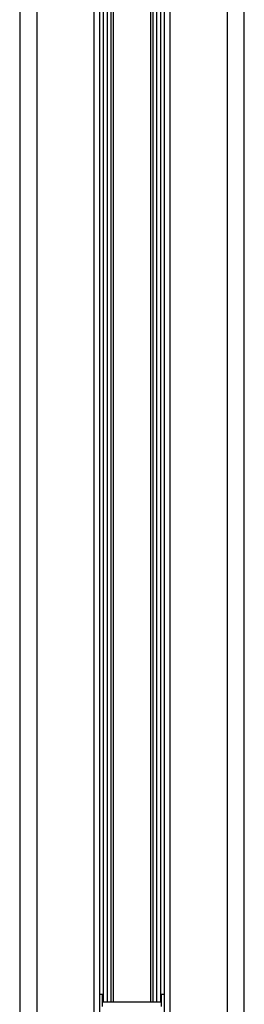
# Model space of a CAD drawing. Header units: millimetres. Extents: x 1903 to 18395, y 655 to 15963.
# Tile 45 of 54: x 14809 to 14981, y 2132 to 2886. Entities that reach past the tile are written whole.
import ezdxf

# ---------------------------------------------------------------- set-up
doc = ezdxf.new("R2010")
doc.units = ezdxf.units.MM

msp = doc.modelspace()

# ---------------------------------------------------------------- linework, layer by layer
at = {"color": 7, "linetype": 'Continuous', "lineweight": 25, "ltscale": 2}
for p, q in [((14809.19, 5921.37), (14809.19, 1555.27)), ((14981.02, 1555.27), (14981.02, 5921.37)), ((14870.47, 1555.27), (14870.47, 5154.64)), ((14919.75, 5154.48), (14919.75, 1555.27)), ((14872.61, 2139.27), (14870.47, 2139.27)), ((14872.61, 2130.04), (14872.61, 2139.27)), ((14919.75, 2139.27), (14917.61, 2139.27)), ((14917.61, 2130.04), (14917.61, 2139.27)), ((14917.61, 2133.27), (14872.61, 2133.27))]:
    msp.add_line(p, q, dxfattribs=at)
at = {"color": 8, "linetype": 'Continuous', "lineweight": 25, "ltscale": 2}
for p, q in [((14822.27, 5865.06), (14822.27, 1555.27)), ((14967.94, 5865.21), (14967.94, 1555.27)), ((14866.18, 1555.27), (14866.18, 5159.46)), ((14924.03, 5159.59), (14924.03, 1555.27)), ((14873.39, 2133.27), (14873.39, 5152.06)), ((14876.22, 5150.13), (14876.22, 2133.27)), ((14879.22, 2133.27), (14879.22, 5148.46)), ((14880.63, 5147.78), (14880.63, 2133.27)), ((14909.58, 2133.27), (14909.58, 5147.76)), ((14910.99, 5148.47), (14910.99, 2133.27)), ((14913.99, 2133.27), (14913.99, 5150.11)), ((14916.82, 5152.07), (14916.82, 2133.27))]:
    msp.add_line(p, q, dxfattribs=at)

doc.saveas('drawing.dxf')
